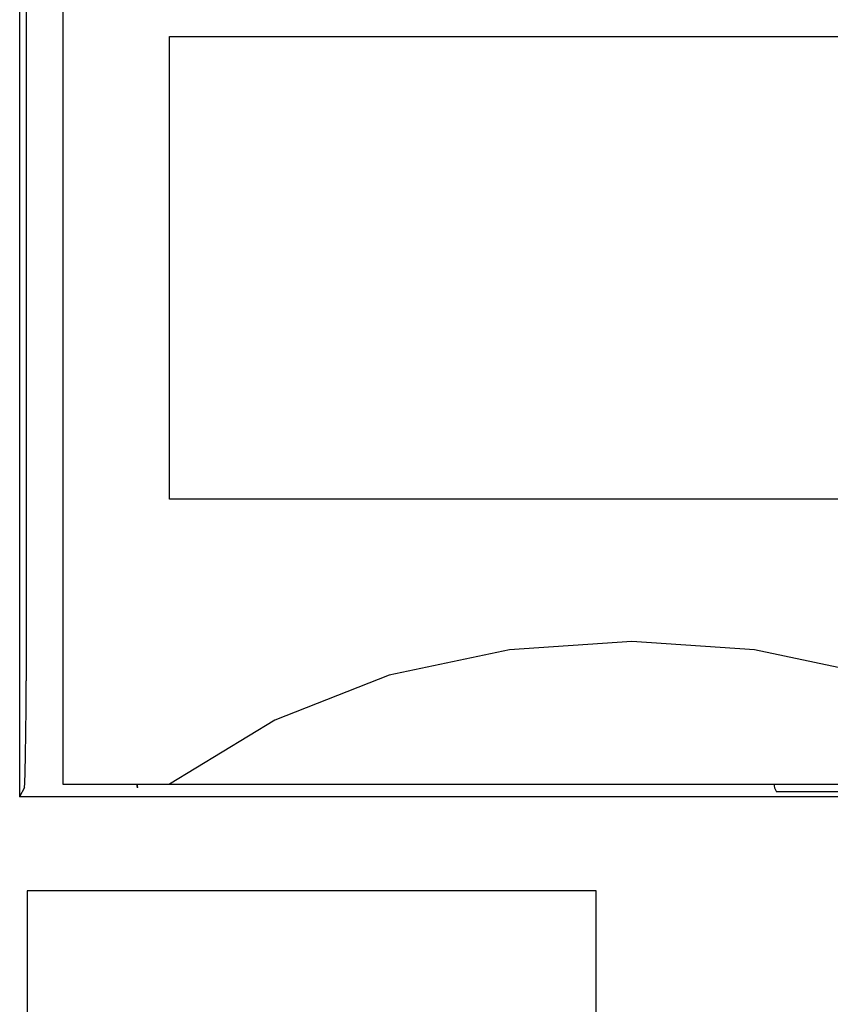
# Model space of a CAD drawing. Extents: x 63 to 816, y 33 to 569.
# Tile 7 of 23: x 442 to 454, y 410 to 424. Entities that reach past the tile are written whole.
import ezdxf

# ---------------------------------------------------------------- set-up
doc = ezdxf.new("R2010")
doc.units = 0
doc.header["$LTSCALE"] = 46.2
doc.layers.add('ALL_CURVE', color=7, linetype='CONTINUOUS')
doc.layers.add('ALL_FEATURES', color=7, linetype='CONTINUOUS')

msp = doc.modelspace()

# ---------------------------------------------------------------- linework, layer by layer
at = {"layer": 'ALL_CURVE', "color": 4, "linetype": 'CONTINUOUS'}
for p, q in [((444.5, 417.5), (444.5, 424)), ((444.5, 424), (462.5, 424)), ((462.5, 417.5), (444.5, 417.5))]:
    msp.add_line(p, q, dxfattribs=at)
at = {"layer": 'ALL_FEATURES', "color": 7, "linetype": 'CONTINUOUS'}
for p, q in [((442.395, 434), (442.395, 413.318)), ((443, 433), (443, 413.5)), ((442.486, 428.972), (442.486, 414.949)), ((442.461, 413.449), (442.395, 413.318)), ((443, 413.5), (483, 413.5)), ((444.04, 413.5), (444.051, 413.449)), ((444.052, 413.448), (444.051, 413.449)), ((453.005, 413.448), (453.035, 413.388)), ((471.977, 413.388), (453.035, 413.388)), ((478, 413.318), (442.395, 413.318)), ((442.5, 412), (442.5, 404)), ((450.5, 412), (442.5, 412)), ((450.5, 404), (450.5, 412))]:
    msp.add_line(p, q, dxfattribs=at)
for points in [[(457.5, 413.5), (456.019, 414.399), (454.411, 415.027), (452.724, 415.387), (451.002, 415.5), (449.279, 415.387), (447.591, 415.027), (445.981, 414.399), (444.5, 413.5)], [(442.461, 413.449), (442.467, 413.512), (442.473, 413.667), (442.479, 413.907), (442.483, 414.214), (442.485, 414.569), (442.486, 414.949)], [(444.052, 413.448), (444.048, 413.474), (444.047, 413.5)], [(453.002, 413.5), (453.003, 413.474), (453.005, 413.448)]]:
    msp.add_lwpolyline(points, dxfattribs=at)

doc.saveas('drawing.dxf')
